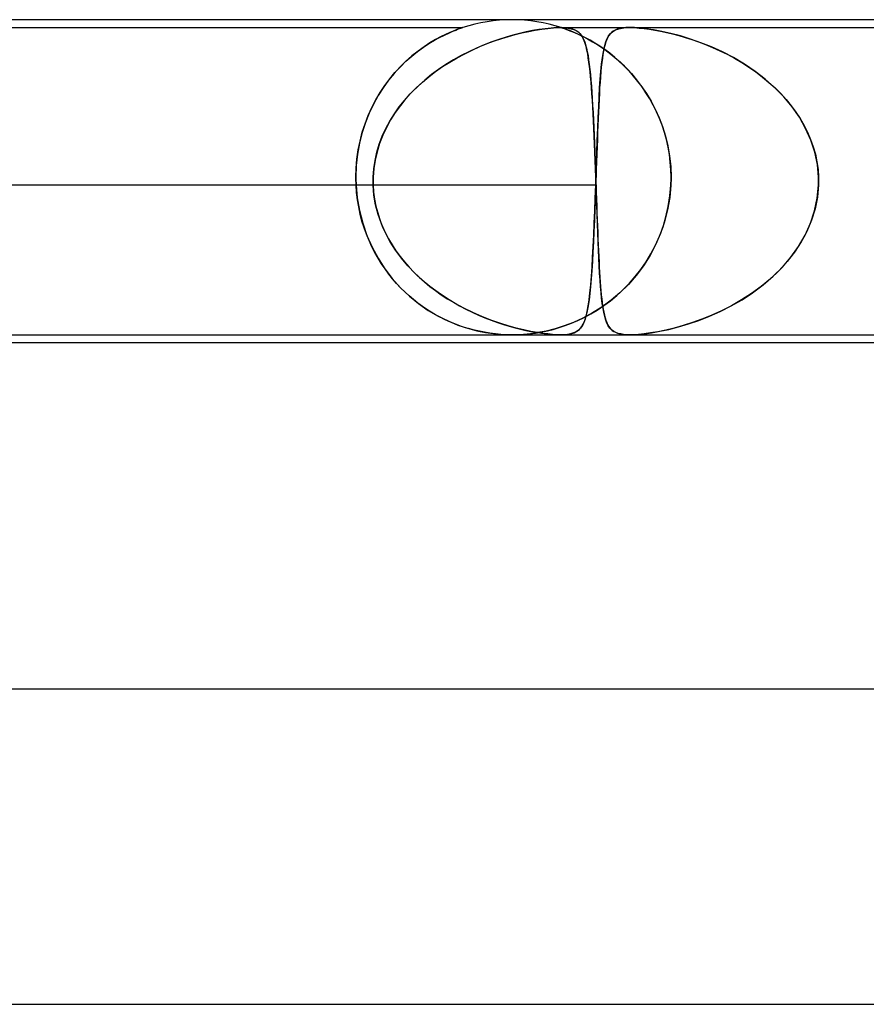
# Model space of a CAD drawing. Header units: millimetres. Extents: x -385 to 385, y -2 to 250.
# Tile 31 of 84: x -111 to -101, y 238 to 250. Entities that reach past the tile are written whole.
import ezdxf

# ---------------------------------------------------------------- set-up
doc = ezdxf.new("R2010")
doc.units = ezdxf.units.MM
doc.layers.add('HIDDEN', color=7, linetype='Continuous')
doc.layers.add('THICK', color=7, linetype='Continuous')

msp = doc.modelspace()

# ---------------------------------------------------------------- linework, layer by layer
at = {"layer": 'HIDDEN'}
for p, q in [((-125.375, 249.9), (-105.625, 249.9)), ((-105.71, 249.869), (-105.677, 249.882)), ((-105.677, 249.882), (-105.707, 249.871)), ((-105.677, 249.882), (-105.652, 249.891)), ((-105.654, 249.89), (-105.677, 249.882)), ((-105.638, 249.895), (-105.654, 249.89)), ((-105.652, 249.891), (-105.636, 249.896)), ((-105.628, 249.899), (-105.638, 249.895)), ((-105.636, 249.896), (-105.627, 249.899)), ((-105.625, 249.9), (-105.628, 249.899)), ((-105.627, 249.899), (-105.625, 249.9)), ((-104.658, 249.875), (-104.739, 249.861)), ((-104.704, 249.868), (-104.623, 249.881)), ((-104.579, 249.886), (-104.658, 249.875)), ((-104.623, 249.881), (-104.545, 249.89)), ((-104.504, 249.894), (-104.579, 249.886)), ((-104.545, 249.89), (-104.471, 249.897)), ((-104.433, 249.899), (-104.504, 249.894)), ((-104.471, 249.897), (-104.403, 249.9)), ((-104.37, 249.9), (-104.433, 249.899)), ((-104.403, 249.9), (-104.343, 249.899)), ((-104.372, 249.899), (-104.375, 249.9)), ((-104.375, 249.9), (-104.374, 249.899)), ((-104.375, 249.9), (-103.503, 249.9)), ((-104.374, 249.899), (-104.367, 249.897)), ((-104.362, 249.896), (-104.372, 249.899)), ((-104.314, 249.897), (-104.37, 249.9)), ((-104.367, 249.897), (-104.355, 249.893)), ((-104.346, 249.89), (-104.362, 249.896)), ((-104.355, 249.893), (-104.339, 249.888)), ((-104.324, 249.883), (-104.346, 249.89)), ((-104.343, 249.899), (-104.292, 249.894)), ((-104.339, 249.888), (-104.316, 249.88)), ((-104.295, 249.872), (-104.324, 249.883)), ((-104.316, 249.88), (-104.287, 249.869)), ((-104.268, 249.89), (-104.314, 249.897)), ((-104.292, 249.894), (-104.25, 249.886)), ((-104.229, 249.881), (-104.268, 249.89)), ((-104.25, 249.886), (-104.214, 249.875)), ((-104.197, 249.868), (-104.229, 249.881)), ((-104.214, 249.875), (-104.185, 249.861)), ((-103.665, 249.879), (-103.692, 249.868)), ((-103.685, 249.871), (-103.644, 249.885)), ((-103.634, 249.888), (-103.665, 249.879)), ((-103.644, 249.885), (-103.601, 249.894)), ((-103.597, 249.894), (-103.634, 249.888)), ((-103.601, 249.894), (-103.554, 249.899)), ((-103.554, 249.899), (-103.597, 249.894)), ((-103.504, 249.9), (-103.554, 249.899)), ((-103.554, 249.899), (-103.503, 249.9)), ((-103.446, 249.899), (-103.503, 249.9)), ((-103.503, 249.9), (-103.447, 249.899)), ((-103.503, 249.9), (-89.537, 249.9)), ((-103.447, 249.899), (-103.386, 249.894)), ((-103.379, 249.894), (-103.446, 249.899)), ((-103.386, 249.894), (-103.321, 249.888)), ((-103.3, 249.885), (-103.379, 249.894)), ((-103.321, 249.888), (-103.254, 249.879)), ((-103.205, 249.871), (-103.3, 249.885)), ((-103.254, 249.879), (-103.185, 249.868)), ((-105.985, 249.739), (-105.919, 249.775)), ((-105.906, 249.782), (-105.972, 249.747)), ((-105.919, 249.775), (-105.858, 249.805)), ((-105.845, 249.812), (-105.906, 249.782)), ((-105.858, 249.805), (-105.802, 249.831)), ((-105.791, 249.836), (-105.845, 249.812)), ((-105.802, 249.831), (-105.753, 249.853)), ((-105.745, 249.856), (-105.791, 249.836)), ((-105.753, 249.853), (-105.71, 249.869)), ((-105.707, 249.871), (-105.745, 249.856)), ((-105.165, 249.75), (-105.257, 249.718)), ((-105.221, 249.731), (-105.13, 249.762)), ((-105.075, 249.779), (-105.165, 249.75)), ((-105.13, 249.762), (-105.043, 249.788)), ((-104.989, 249.804), (-105.075, 249.779)), ((-105.043, 249.788), (-104.958, 249.812)), ((-104.906, 249.825), (-104.989, 249.804)), ((-104.958, 249.812), (-104.873, 249.833)), ((-104.822, 249.844), (-104.906, 249.825)), ((-104.873, 249.833), (-104.788, 249.852)), ((-104.739, 249.861), (-104.822, 249.844)), ((-104.788, 249.852), (-104.704, 249.868)), ((-104.259, 249.858), (-104.295, 249.872)), ((-104.287, 249.869), (-104.251, 249.855)), ((-104.218, 249.841), (-104.259, 249.858)), ((-104.251, 249.855), (-104.208, 249.837)), ((-104.171, 249.821), (-104.218, 249.841)), ((-104.208, 249.837), (-104.158, 249.815)), ((-104.17, 249.852), (-104.197, 249.868)), ((-104.185, 249.861), (-104.16, 249.844)), ((-104.12, 249.797), (-104.171, 249.821)), ((-104.147, 249.833), (-104.17, 249.852)), ((-104.16, 249.844), (-104.139, 249.825)), ((-104.158, 249.815), (-104.103, 249.789)), ((-104.127, 249.812), (-104.147, 249.833)), ((-104.139, 249.825), (-104.121, 249.804)), ((-104.111, 249.788), (-104.127, 249.812)), ((-104.121, 249.804), (-104.105, 249.779)), ((-104.065, 249.769), (-104.12, 249.797)), ((-104.096, 249.762), (-104.111, 249.788)), ((-104.105, 249.779), (-104.091, 249.75)), ((-104.103, 249.789), (-104.043, 249.757)), ((-104.083, 249.731), (-104.096, 249.762)), ((-104.091, 249.75), (-104.077, 249.718)), ((-104.008, 249.738), (-104.065, 249.769)), ((-104.043, 249.757), (-103.978, 249.721)), ((-103.812, 249.708), (-103.794, 249.754)), ((-103.784, 249.775), (-103.797, 249.749)), ((-103.794, 249.754), (-103.774, 249.793)), ((-103.77, 249.799), (-103.784, 249.775)), ((-103.774, 249.793), (-103.749, 249.825)), ((-103.754, 249.82), (-103.77, 249.799)), ((-103.736, 249.838), (-103.754, 249.82)), ((-103.749, 249.825), (-103.72, 249.851)), ((-103.715, 249.854), (-103.736, 249.838)), ((-103.72, 249.851), (-103.685, 249.871)), ((-103.692, 249.868), (-103.715, 249.854)), ((-103.097, 249.851), (-103.205, 249.871)), ((-103.185, 249.868), (-103.114, 249.854)), ((-103.114, 249.854), (-103.039, 249.838)), ((-102.982, 249.825), (-103.097, 249.851)), ((-103.039, 249.838), (-102.962, 249.82)), ((-102.86, 249.793), (-102.982, 249.825)), ((-102.962, 249.82), (-102.883, 249.799)), ((-102.883, 249.799), (-102.802, 249.776)), ((-102.734, 249.754), (-102.86, 249.793)), ((-102.802, 249.776), (-102.718, 249.749)), ((-102.603, 249.708), (-102.734, 249.754)), ((-106.198, 249.597), (-106.125, 249.65)), ((-106.116, 249.657), (-106.193, 249.601)), ((-106.125, 249.65), (-106.054, 249.697)), ((-106.042, 249.705), (-106.116, 249.657)), ((-106.054, 249.697), (-105.985, 249.739)), ((-105.972, 249.747), (-106.042, 249.705)), ((-105.449, 249.64), (-105.547, 249.594)), ((-105.504, 249.615), (-105.408, 249.658)), ((-105.352, 249.681), (-105.449, 249.64)), ((-105.408, 249.658), (-105.313, 249.697)), ((-105.257, 249.718), (-105.352, 249.681)), ((-105.313, 249.697), (-105.221, 249.731)), ((-104.07, 249.697), (-104.083, 249.731)), ((-104.077, 249.718), (-104.065, 249.681)), ((-104.059, 249.658), (-104.07, 249.697)), ((-104.065, 249.681), (-104.054, 249.64)), ((-104.049, 249.615), (-104.059, 249.658)), ((-104.054, 249.64), (-104.044, 249.594)), ((-103.947, 249.703), (-104.008, 249.738)), ((-103.978, 249.721), (-103.911, 249.68)), ((-103.885, 249.663), (-103.947, 249.703)), ((-103.911, 249.68), (-103.84, 249.633)), ((-103.822, 249.62), (-103.885, 249.663)), ((-103.84, 249.591), (-103.827, 249.654)), ((-103.84, 249.633), (-103.768, 249.58)), ((-103.829, 249.647), (-103.837, 249.606)), ((-103.819, 249.685), (-103.829, 249.647)), ((-103.827, 249.654), (-103.812, 249.708)), ((-103.808, 249.718), (-103.819, 249.685)), ((-103.797, 249.749), (-103.808, 249.718)), ((-102.718, 249.749), (-102.632, 249.719)), ((-102.632, 249.719), (-102.543, 249.685)), ((-102.467, 249.654), (-102.603, 249.708)), ((-102.543, 249.685), (-102.453, 249.648)), ((-102.329, 249.591), (-102.467, 249.654)), ((-102.453, 249.648), (-102.361, 249.606)), ((-106.27, 249.54), (-106.346, 249.472)), ((-106.346, 249.473), (-106.272, 249.538)), ((-106.272, 249.538), (-106.198, 249.597)), ((-106.193, 249.601), (-106.27, 249.54)), ((-105.789, 249.462), (-105.695, 249.517)), ((-105.646, 249.544), (-105.743, 249.49)), ((-105.695, 249.517), (-105.6, 249.568)), ((-105.547, 249.594), (-105.646, 249.544)), ((-105.6, 249.568), (-105.504, 249.615)), ((-104.039, 249.568), (-104.049, 249.615)), ((-104.044, 249.594), (-104.035, 249.544)), ((-104.031, 249.517), (-104.039, 249.568)), ((-104.035, 249.544), (-104.027, 249.49)), ((-104.023, 249.462), (-104.031, 249.517)), ((-103.862, 249.435), (-103.852, 249.518)), ((-103.853, 249.511), (-103.86, 249.456)), ((-103.846, 249.56), (-103.853, 249.511)), ((-103.852, 249.518), (-103.84, 249.591)), ((-103.837, 249.606), (-103.846, 249.56)), ((-103.758, 249.573), (-103.822, 249.62)), ((-103.768, 249.58), (-103.696, 249.522)), ((-103.696, 249.522), (-103.758, 249.573)), ((-103.634, 249.467), (-103.696, 249.522)), ((-103.696, 249.522), (-103.624, 249.459)), ((-102.361, 249.606), (-102.269, 249.561)), ((-102.189, 249.518), (-102.329, 249.591)), ((-102.269, 249.561), (-102.177, 249.511)), ((-102.049, 249.435), (-102.189, 249.518)), ((-102.177, 249.511), (-102.084, 249.457)), ((-106.422, 249.398), (-106.495, 249.318)), ((-106.486, 249.329), (-106.417, 249.403)), ((-106.346, 249.472), (-106.422, 249.398)), ((-106.417, 249.403), (-106.346, 249.473)), ((-105.969, 249.342), (-105.88, 249.404)), ((-105.838, 249.431), (-105.931, 249.369)), ((-105.88, 249.404), (-105.789, 249.462)), ((-105.743, 249.49), (-105.838, 249.431)), ((-104.027, 249.49), (-104.019, 249.431)), ((-104.015, 249.404), (-104.023, 249.462)), ((-104.019, 249.431), (-104.011, 249.369)), ((-104.009, 249.342), (-104.015, 249.404)), ((-103.866, 249.398), (-103.872, 249.336)), ((-103.871, 249.344), (-103.862, 249.435)), ((-103.86, 249.456), (-103.866, 249.398)), ((-103.573, 249.41), (-103.634, 249.467)), ((-103.624, 249.459), (-103.554, 249.39)), ((-103.514, 249.349), (-103.573, 249.41)), ((-103.554, 249.39), (-103.485, 249.316)), ((-102.084, 249.457), (-101.993, 249.398)), ((-101.914, 249.344), (-102.049, 249.435)), ((-101.993, 249.398), (-101.904, 249.337)), ((-106.495, 249.318), (-106.566, 249.231)), ((-106.552, 249.249), (-106.486, 249.329)), ((-106.138, 249.207), (-106.055, 249.276)), ((-106.021, 249.303), (-106.108, 249.232)), ((-106.055, 249.276), (-105.969, 249.342)), ((-105.931, 249.369), (-106.021, 249.303)), ((-104.011, 249.369), (-104.005, 249.303)), ((-104.002, 249.276), (-104.009, 249.342)), ((-104.005, 249.303), (-103.998, 249.232)), ((-103.996, 249.207), (-104.002, 249.276)), ((-103.877, 249.272), (-103.882, 249.204)), ((-103.879, 249.244), (-103.871, 249.344)), ((-103.872, 249.336), (-103.877, 249.272)), ((-103.457, 249.284), (-103.514, 249.349)), ((-103.485, 249.316), (-103.418, 249.237)), ((-103.402, 249.217), (-103.457, 249.284)), ((-101.785, 249.244), (-101.914, 249.344)), ((-101.904, 249.337), (-101.819, 249.272)), ((-101.819, 249.272), (-101.738, 249.204)), ((-106.634, 249.137), (-106.698, 249.037)), ((-106.674, 249.076), (-106.614, 249.165)), ((-106.566, 249.231), (-106.634, 249.137)), ((-106.614, 249.165), (-106.552, 249.249)), ((-106.293, 249.057), (-106.217, 249.134)), ((-106.191, 249.158), (-106.271, 249.08)), ((-106.217, 249.134), (-106.138, 249.207)), ((-106.108, 249.232), (-106.191, 249.158)), ((-103.998, 249.232), (-103.992, 249.158)), ((-103.991, 249.134), (-103.996, 249.207)), ((-103.992, 249.158), (-103.987, 249.08)), ((-103.985, 249.057), (-103.991, 249.134)), ((-103.893, 249.019), (-103.887, 249.136)), ((-103.887, 249.134), (-103.891, 249.061)), ((-103.887, 249.136), (-103.879, 249.244)), ((-103.882, 249.204), (-103.887, 249.134)), ((-103.418, 249.237), (-103.354, 249.152)), ((-103.349, 249.146), (-103.402, 249.217)), ((-103.354, 249.152), (-103.293, 249.062)), ((-103.299, 249.072), (-103.349, 249.146)), ((-101.663, 249.136), (-101.785, 249.244)), ((-101.738, 249.204), (-101.661, 249.134)), ((-101.549, 249.019), (-101.663, 249.136)), ((-101.661, 249.134), (-101.588, 249.061)), ((-106.698, 249.037), (-106.757, 248.929)), ((-106.729, 248.983), (-106.674, 249.076)), ((-106.364, 248.976), (-106.293, 249.057)), ((-106.271, 249.08), (-106.346, 248.998)), ((-103.987, 249.08), (-103.982, 248.998)), ((-103.98, 248.976), (-103.985, 249.057)), ((-103.899, 248.894), (-103.893, 249.019)), ((-103.891, 249.061), (-103.895, 248.985)), ((-103.252, 248.995), (-103.299, 249.072)), ((-103.293, 249.062), (-103.235, 248.966)), ((-101.588, 249.061), (-101.52, 248.986)), ((-101.445, 248.894), (-101.549, 249.019)), ((-106.825, 248.784), (-106.779, 248.885)), ((-106.757, 248.929), (-106.812, 248.815)), ((-106.779, 248.885), (-106.729, 248.983)), ((-106.493, 248.804), (-106.431, 248.892)), ((-106.416, 248.912), (-106.481, 248.822)), ((-106.431, 248.892), (-106.364, 248.976)), ((-106.346, 248.998), (-106.416, 248.912)), ((-103.982, 248.998), (-103.976, 248.912)), ((-103.975, 248.892), (-103.98, 248.976)), ((-103.976, 248.912), (-103.971, 248.822)), ((-103.971, 248.804), (-103.975, 248.892)), ((-103.905, 248.761), (-103.899, 248.894)), ((-103.899, 248.907), (-103.903, 248.827)), ((-103.895, 248.985), (-103.899, 248.907)), ((-103.207, 248.915), (-103.252, 248.995)), ((-103.235, 248.966), (-103.181, 248.864)), ((-103.166, 248.832), (-103.207, 248.915)), ((-101.52, 248.986), (-101.456, 248.908)), ((-101.456, 248.908), (-101.396, 248.827)), ((-101.352, 248.761), (-101.445, 248.894)), ((-106.865, 248.679), (-106.825, 248.784)), ((-106.812, 248.815), (-106.86, 248.694)), ((-106.55, 248.713), (-106.493, 248.804)), ((-106.481, 248.822), (-106.541, 248.729)), ((-103.971, 248.822), (-103.967, 248.729)), ((-103.966, 248.713), (-103.971, 248.804)), ((-103.911, 248.62), (-103.905, 248.761)), ((-103.903, 248.827), (-103.906, 248.744)), ((-103.181, 248.864), (-103.133, 248.756)), ((-103.129, 248.747), (-103.166, 248.832)), ((-103.133, 248.756), (-103.089, 248.642)), ((-101.396, 248.827), (-101.342, 248.744)), ((-101.272, 248.62), (-101.352, 248.761)), ((-106.86, 248.694), (-106.902, 248.566)), ((-106.9, 248.57), (-106.865, 248.679)), ((-106.594, 248.633), (-106.641, 248.533)), ((-106.601, 248.618), (-106.55, 248.713)), ((-106.541, 248.729), (-106.594, 248.633)), ((-103.967, 248.729), (-103.962, 248.633)), ((-103.961, 248.618), (-103.966, 248.713)), ((-103.962, 248.633), (-103.958, 248.533)), ((-103.91, 248.658), (-103.913, 248.57)), ((-103.906, 248.744), (-103.91, 248.658)), ((-103.095, 248.659), (-103.129, 248.747)), ((-103.065, 248.569), (-103.095, 248.659)), ((-103.089, 248.642), (-103.052, 248.523)), ((-101.342, 248.744), (-101.292, 248.658)), ((-101.292, 248.658), (-101.248, 248.57)), ((-106.902, 248.566), (-106.936, 248.431)), ((-106.929, 248.459), (-106.9, 248.57)), ((-106.684, 248.42), (-106.646, 248.52)), ((-106.641, 248.533), (-106.681, 248.43)), ((-106.646, 248.52), (-106.601, 248.618)), ((-103.957, 248.52), (-103.961, 248.618)), ((-103.958, 248.533), (-103.953, 248.43)), ((-103.953, 248.42), (-103.957, 248.52)), ((-103.917, 248.472), (-103.911, 248.62)), ((-103.913, 248.57), (-103.916, 248.48)), ((-103.04, 248.477), (-103.065, 248.569)), ((-103.052, 248.523), (-103.022, 248.398)), ((-101.206, 248.472), (-101.272, 248.62)), ((-101.248, 248.57), (-101.209, 248.48)), ((-106.936, 248.431), (-106.961, 248.292)), ((-106.952, 248.346), (-106.929, 248.459)), ((-106.715, 248.317), (-106.684, 248.42)), ((-106.681, 248.43), (-106.713, 248.324)), ((-103.953, 248.43), (-103.949, 248.324)), ((-103.949, 248.317), (-103.953, 248.42)), ((-103.92, 248.387), (-103.923, 248.292)), ((-103.922, 248.318), (-103.917, 248.472)), ((-103.916, 248.48), (-103.92, 248.387)), ((-103.019, 248.383), (-103.04, 248.477)), ((-103.022, 248.398), (-102.999, 248.269)), ((-103.002, 248.289), (-103.019, 248.383)), ((-101.209, 248.48), (-101.176, 248.387)), ((-101.156, 248.318), (-101.206, 248.472)), ((-101.176, 248.387), (-101.149, 248.292)), ((-106.961, 248.292), (-106.976, 248.148)), ((-106.968, 248.231), (-106.952, 248.346)), ((-106.713, 248.324), (-106.738, 248.217)), ((-106.738, 248.213), (-106.715, 248.317)), ((-103.949, 248.324), (-103.945, 248.217)), ((-103.945, 248.213), (-103.949, 248.317)), ((-103.928, 248.16), (-103.922, 248.318)), ((-103.923, 248.292), (-103.926, 248.195)), ((-102.99, 248.193), (-103.002, 248.289)), ((-102.999, 248.269), (-102.985, 248.136)), ((-101.123, 248.16), (-101.156, 248.318)), ((-101.149, 248.292), (-101.129, 248.195)), ((-106.976, 248.148), (-106.981, 248)), ((-106.978, 248.116), (-106.968, 248.231)), ((-106.738, 248.217), (-106.754, 248.109)), ((-106.754, 248.107), (-106.738, 248.213)), ((-103.945, 248.217), (-103.941, 248.109)), ((-103.941, 248.107), (-103.945, 248.213)), ((-103.933, 248), (-103.928, 248.16)), ((-103.926, 248.195), (-103.93, 248.098)), ((-102.983, 248.096), (-102.99, 248.193)), ((-102.985, 248.136), (-102.981, 248)), ((-101.129, 248.195), (-101.115, 248.098)), ((-101.108, 248), (-101.123, 248.16)), ((-106.981, 248), (-106.978, 248.116)), ((-106.981, 247.983), (-106.981, 248)), ((-106.981, 248), (-106.981, 247.983)), ((-106.754, 248.109), (-106.762, 248)), ((-106.762, 248), (-106.754, 248.107)), ((-106.762, 247.983), (-106.762, 248)), ((-106.762, 248), (-106.762, 247.983)), ((-103.941, 248.109), (-103.937, 248)), ((-103.937, 248), (-103.941, 248.107)), ((-103.937, 248), (-103.936, 247.983)), ((-103.936, 247.983), (-103.937, 248)), ((-103.933, 248), (-103.934, 247.983)), ((-103.934, 247.983), (-103.933, 248)), ((-103.93, 248.098), (-103.933, 248)), ((-102.981, 248), (-102.983, 248.096)), ((-102.981, 248), (-102.981, 247.983)), ((-102.981, 247.983), (-102.981, 248)), ((-101.115, 248.098), (-101.108, 248)), ((-101.108, 247.983), (-101.108, 248)), ((-101.108, 248), (-101.108, 247.983)), ((-106.762, 247.9), (-118.787, 247.9)), ((-103.933, 247.9), (-115.959, 247.9)), ((-106.981, 247.967), (-106.981, 247.983)), ((-106.981, 247.983), (-106.981, 247.967)), ((-106.981, 247.95), (-106.981, 247.967)), ((-106.981, 247.967), (-106.981, 247.95)), ((-106.98, 247.933), (-106.981, 247.95)), ((-106.981, 247.95), (-106.98, 247.933)), ((-106.98, 247.917), (-106.98, 247.933)), ((-106.98, 247.933), (-106.98, 247.917)), ((-106.979, 247.9), (-106.98, 247.917)), ((-106.98, 247.917), (-106.979, 247.9)), ((-106.979, 247.9), (-106.964, 247.737)), ((-106.972, 247.807), (-106.979, 247.9)), ((-106.763, 247.967), (-106.762, 247.983)), ((-106.762, 247.983), (-106.763, 247.967)), ((-106.763, 247.95), (-106.763, 247.967)), ((-106.763, 247.967), (-106.763, 247.95)), ((-106.763, 247.933), (-106.763, 247.95)), ((-106.763, 247.95), (-106.763, 247.933)), ((-106.762, 247.917), (-106.763, 247.933)), ((-106.763, 247.933), (-106.762, 247.917)), ((-106.762, 247.9), (-106.762, 247.917)), ((-106.762, 247.917), (-106.762, 247.9)), ((-106.752, 247.774), (-106.762, 247.9)), ((-106.762, 247.9), (-106.756, 247.811)), ((-103.943, 247.735), (-103.937, 247.9)), ((-103.937, 247.9), (-103.942, 247.749)), ((-103.936, 247.917), (-103.937, 247.9)), ((-103.937, 247.9), (-103.936, 247.917)), ((-103.936, 247.983), (-103.936, 247.967)), ((-103.936, 247.967), (-103.936, 247.983)), ((-103.936, 247.967), (-103.935, 247.95)), ((-103.935, 247.95), (-103.936, 247.967)), ((-103.935, 247.95), (-103.936, 247.933)), ((-103.936, 247.933), (-103.935, 247.95)), ((-103.936, 247.933), (-103.936, 247.917)), ((-103.936, 247.917), (-103.936, 247.933)), ((-103.934, 247.967), (-103.935, 247.95)), ((-103.935, 247.95), (-103.934, 247.967)), ((-103.935, 247.95), (-103.935, 247.933)), ((-103.935, 247.933), (-103.935, 247.95)), ((-103.935, 247.933), (-103.934, 247.917)), ((-103.934, 247.917), (-103.935, 247.933)), ((-103.934, 247.983), (-103.934, 247.967)), ((-103.934, 247.967), (-103.934, 247.983)), ((-103.934, 247.917), (-103.933, 247.9)), ((-103.933, 247.9), (-103.934, 247.917)), ((-103.933, 247.9), (-103.93, 247.811)), ((-103.929, 247.774), (-103.933, 247.9)), ((-102.983, 247.9), (-102.997, 247.743)), ((-102.995, 247.763), (-102.983, 247.9)), ((-102.982, 247.917), (-102.983, 247.9)), ((-102.983, 247.9), (-102.982, 247.917)), ((-102.981, 247.95), (-102.982, 247.933)), ((-102.982, 247.933), (-102.981, 247.95)), ((-102.982, 247.933), (-102.982, 247.917)), ((-102.982, 247.917), (-102.982, 247.933)), ((-102.981, 247.983), (-102.981, 247.967)), ((-102.981, 247.967), (-102.981, 247.983)), ((-102.981, 247.967), (-102.981, 247.95)), ((-102.981, 247.95), (-102.981, 247.967)), ((-101.124, 247.735), (-101.108, 247.9)), ((-101.108, 247.9), (-101.122, 247.749)), ((-101.108, 247.967), (-101.108, 247.983)), ((-101.108, 247.983), (-101.108, 247.967)), ((-101.107, 247.95), (-101.108, 247.967)), ((-101.108, 247.967), (-101.107, 247.95)), ((-101.108, 247.917), (-101.108, 247.933)), ((-101.108, 247.933), (-101.108, 247.917)), ((-101.108, 247.9), (-101.108, 247.917)), ((-101.108, 247.917), (-101.108, 247.9)), ((-101.108, 247.933), (-101.107, 247.95)), ((-101.107, 247.95), (-101.108, 247.933)), ((-106.961, 247.715), (-106.972, 247.807)), ((-106.756, 247.811), (-106.744, 247.722)), ((-106.731, 247.649), (-106.752, 247.774)), ((-103.93, 247.811), (-103.927, 247.722)), ((-103.925, 247.649), (-103.929, 247.774)), ((-103.016, 247.629), (-102.995, 247.763)), ((-106.964, 247.737), (-106.936, 247.576)), ((-106.946, 247.623), (-106.961, 247.715)), ((-106.744, 247.722), (-106.727, 247.634)), ((-106.699, 247.527), (-106.731, 247.649)), ((-106.727, 247.634), (-106.705, 247.548)), ((-103.949, 247.574), (-103.943, 247.735)), ((-103.942, 247.749), (-103.948, 247.599)), ((-103.927, 247.722), (-103.924, 247.634)), ((-103.92, 247.527), (-103.925, 247.649)), ((-103.924, 247.634), (-103.921, 247.548)), ((-103.045, 247.498), (-103.016, 247.629)), ((-102.997, 247.743), (-103.024, 247.588)), ((-101.158, 247.574), (-101.124, 247.735)), ((-101.122, 247.749), (-101.152, 247.599)), ((-106.927, 247.532), (-106.946, 247.623)), ((-106.936, 247.576), (-106.895, 247.416)), ((-106.904, 247.444), (-106.927, 247.532)), ((-106.705, 247.548), (-106.678, 247.464)), ((-106.657, 247.408), (-106.699, 247.527)), ((-103.955, 247.417), (-103.949, 247.574)), ((-103.948, 247.599), (-103.954, 247.453)), ((-103.921, 247.548), (-103.918, 247.464)), ((-103.916, 247.408), (-103.92, 247.527)), ((-103.024, 247.588), (-103.063, 247.435)), ((-101.21, 247.417), (-101.158, 247.574)), ((-101.152, 247.599), (-101.197, 247.453)), ((-106.877, 247.359), (-106.904, 247.444)), ((-106.895, 247.416), (-106.842, 247.261)), ((-106.678, 247.464), (-106.646, 247.38)), ((-106.606, 247.292), (-106.657, 247.408)), ((-106.646, 247.38), (-106.609, 247.299)), ((-103.962, 247.266), (-103.955, 247.417)), ((-103.954, 247.453), (-103.96, 247.313)), ((-103.918, 247.464), (-103.915, 247.38)), ((-103.911, 247.292), (-103.916, 247.408)), ((-103.915, 247.38), (-103.912, 247.299)), ((-103.063, 247.435), (-103.115, 247.285)), ((-103.083, 247.372), (-103.045, 247.498)), ((-101.279, 247.266), (-101.21, 247.417)), ((-101.197, 247.453), (-101.256, 247.313)), ((-106.848, 247.276), (-106.877, 247.359)), ((-106.815, 247.196), (-106.848, 247.276)), ((-106.842, 247.261), (-106.776, 247.112)), ((-106.609, 247.299), (-106.568, 247.219)), ((-106.546, 247.18), (-106.606, 247.292)), ((-103.969, 247.122), (-103.962, 247.266)), ((-103.96, 247.313), (-103.966, 247.178)), ((-103.912, 247.299), (-103.909, 247.219)), ((-103.907, 247.18), (-103.911, 247.292)), ((-103.179, 247.137), (-103.128, 247.252)), ((-103.115, 247.285), (-103.177, 247.141)), ((-103.128, 247.252), (-103.083, 247.372)), ((-101.363, 247.122), (-101.279, 247.266)), ((-101.256, 247.313), (-101.328, 247.178)), ((-106.779, 247.118), (-106.815, 247.196)), ((-106.568, 247.219), (-106.523, 247.142)), ((-106.478, 247.074), (-106.546, 247.18)), ((-106.523, 247.142), (-106.474, 247.067)), ((-103.966, 247.178), (-103.972, 247.05)), ((-103.909, 247.219), (-103.905, 247.142)), ((-103.902, 247.074), (-103.907, 247.18)), ((-103.905, 247.142), (-103.902, 247.067)), ((-103.177, 247.141), (-103.25, 247.004)), ((-103.236, 247.028), (-103.179, 247.137)), ((-101.328, 247.178), (-101.412, 247.05)), ((-106.741, 247.043), (-106.779, 247.118)), ((-106.776, 247.112), (-106.7, 246.971)), ((-106.7, 246.971), (-106.741, 247.043)), ((-106.403, 246.972), (-106.478, 247.074)), ((-106.474, 247.067), (-106.421, 246.995)), ((-103.972, 247.05), (-103.979, 246.93)), ((-103.976, 246.987), (-103.969, 247.122)), ((-103.898, 246.972), (-103.902, 247.074)), ((-103.902, 247.067), (-103.899, 246.995)), ((-103.25, 247.004), (-103.332, 246.874)), ((-103.298, 246.926), (-103.236, 247.028)), ((-101.412, 247.05), (-101.506, 246.93)), ((-101.46, 246.987), (-101.363, 247.122)), ((-106.7, 246.971), (-106.614, 246.838)), ((-106.657, 246.901), (-106.7, 246.971)), ((-106.612, 246.835), (-106.657, 246.901)), ((-106.421, 246.995), (-106.365, 246.925)), ((-106.321, 246.875), (-106.403, 246.972)), ((-106.365, 246.925), (-106.306, 246.858)), ((-103.979, 246.93), (-103.986, 246.816)), ((-103.984, 246.86), (-103.976, 246.987)), ((-103.899, 246.995), (-103.895, 246.925)), ((-103.893, 246.875), (-103.898, 246.972)), ((-103.895, 246.925), (-103.892, 246.858)), ((-103.365, 246.829), (-103.298, 246.926)), ((-101.506, 246.93), (-101.609, 246.816)), ((-101.568, 246.86), (-101.46, 246.987)), ((-106.614, 246.838), (-106.519, 246.713)), ((-106.565, 246.771), (-106.612, 246.835)), ((-106.517, 246.71), (-106.565, 246.771)), ((-106.233, 246.782), (-106.321, 246.875)), ((-106.306, 246.858), (-106.244, 246.793)), ((-106.244, 246.793), (-106.179, 246.731)), ((-106.139, 246.695), (-106.233, 246.782)), ((-103.986, 246.816), (-103.994, 246.711)), ((-103.992, 246.742), (-103.984, 246.86)), ((-103.887, 246.782), (-103.893, 246.875)), ((-103.892, 246.858), (-103.888, 246.793)), ((-103.888, 246.793), (-103.884, 246.731)), ((-103.882, 246.695), (-103.887, 246.782)), ((-103.424, 246.753), (-103.523, 246.639)), ((-103.436, 246.738), (-103.365, 246.829)), ((-103.332, 246.874), (-103.424, 246.753)), ((-101.609, 246.816), (-101.72, 246.711)), ((-101.686, 246.742), (-101.568, 246.86)), ((-106.519, 246.713), (-106.415, 246.597)), ((-106.466, 246.652), (-106.517, 246.71)), ((-106.414, 246.597), (-106.466, 246.652)), ((-106.179, 246.731), (-106.112, 246.671)), ((-106.041, 246.614), (-106.139, 246.695)), ((-106.112, 246.671), (-106.042, 246.614)), ((-104.01, 246.534), (-104.001, 246.633)), ((-103.994, 246.711), (-104.003, 246.613)), ((-104.001, 246.633), (-103.992, 246.742)), ((-103.884, 246.731), (-103.88, 246.671)), ((-103.876, 246.614), (-103.882, 246.695)), ((-103.88, 246.671), (-103.876, 246.614)), ((-103.523, 246.639), (-103.629, 246.534)), ((-103.587, 246.574), (-103.51, 246.653)), ((-103.51, 246.653), (-103.436, 246.738)), ((-101.945, 246.534), (-101.813, 246.633)), ((-101.72, 246.711), (-101.838, 246.613)), ((-101.813, 246.633), (-101.686, 246.742)), ((-106.415, 246.597), (-106.303, 246.491)), ((-106.361, 246.544), (-106.414, 246.597)), ((-106.307, 246.494), (-106.361, 246.544)), ((-106.042, 246.614), (-105.97, 246.56)), ((-105.938, 246.537), (-106.041, 246.614)), ((-105.97, 246.56), (-105.897, 246.508)), ((-105.832, 246.465), (-105.938, 246.537)), ((-105.897, 246.508), (-105.821, 246.458)), ((-104.021, 246.445), (-104.01, 246.534)), ((-104.012, 246.523), (-104.021, 246.442)), ((-104.003, 246.613), (-104.012, 246.523)), ((-103.876, 246.614), (-103.871, 246.56)), ((-103.869, 246.537), (-103.876, 246.614)), ((-103.871, 246.56), (-103.866, 246.508)), ((-103.862, 246.465), (-103.869, 246.537)), ((-103.866, 246.508), (-103.861, 246.458)), ((-103.749, 246.432), (-103.667, 246.5)), ((-103.629, 246.534), (-103.742, 246.438)), ((-103.667, 246.5), (-103.587, 246.574)), ((-101.961, 246.523), (-102.086, 246.442)), ((-102.08, 246.445), (-101.945, 246.534)), ((-101.838, 246.613), (-101.961, 246.523)), ((-106.251, 246.447), (-106.307, 246.494)), ((-106.303, 246.491), (-106.185, 246.395)), ((-106.195, 246.402), (-106.251, 246.447)), ((-106.138, 246.361), (-106.195, 246.402)), ((-106.185, 246.395), (-106.062, 246.31)), ((-105.722, 246.399), (-105.832, 246.465)), ((-105.821, 246.458), (-105.744, 246.412)), ((-105.744, 246.412), (-105.666, 246.367)), ((-105.61, 246.338), (-105.722, 246.399)), ((-104.032, 246.366), (-104.021, 246.445)), ((-104.021, 246.442), (-104.032, 246.369)), ((-103.854, 246.399), (-103.862, 246.465)), ((-103.861, 246.458), (-103.855, 246.412)), ((-103.742, 246.438), (-103.859, 246.352)), ((-103.855, 246.412), (-103.849, 246.367)), ((-103.844, 246.338), (-103.854, 246.399)), ((-103.833, 246.37), (-103.749, 246.432)), ((-102.218, 246.366), (-102.08, 246.445)), ((-102.086, 246.442), (-102.212, 246.369)), ((-106.082, 246.322), (-106.138, 246.361)), ((-106.025, 246.287), (-106.082, 246.322)), ((-106.062, 246.31), (-105.937, 246.236)), ((-105.969, 246.254), (-106.025, 246.287)), ((-105.913, 246.223), (-105.969, 246.254)), ((-105.666, 246.367), (-105.586, 246.326)), ((-105.496, 246.282), (-105.61, 246.338)), ((-105.586, 246.326), (-105.506, 246.286)), ((-105.506, 246.286), (-105.425, 246.25)), ((-105.381, 246.231), (-105.496, 246.282)), ((-103.979, 246.277), (-104.099, 246.212)), ((-104.084, 246.219), (-104.001, 246.264)), ((-104.06, 246.235), (-104.045, 246.296)), ((-104.044, 246.304), (-104.057, 246.247)), ((-104.045, 246.296), (-104.032, 246.366)), ((-104.032, 246.369), (-104.044, 246.304)), ((-104.001, 246.264), (-103.917, 246.314)), ((-103.859, 246.352), (-103.979, 246.277)), ((-103.917, 246.314), (-103.833, 246.37)), ((-103.849, 246.367), (-103.842, 246.326)), ((-103.834, 246.282), (-103.844, 246.338)), ((-103.842, 246.326), (-103.835, 246.286)), ((-103.835, 246.286), (-103.827, 246.25)), ((-103.822, 246.231), (-103.834, 246.282)), ((-102.494, 246.235), (-102.357, 246.296)), ((-102.339, 246.304), (-102.465, 246.247)), ((-102.357, 246.296), (-102.218, 246.366)), ((-102.212, 246.369), (-102.339, 246.304)), ((-105.937, 246.236), (-105.812, 246.175)), ((-105.857, 246.195), (-105.913, 246.223)), ((-105.802, 246.17), (-105.857, 246.195)), ((-105.812, 246.175), (-105.688, 246.124)), ((-105.748, 246.147), (-105.802, 246.17)), ((-105.695, 246.126), (-105.748, 246.147)), ((-105.642, 246.107), (-105.695, 246.126)), ((-105.425, 246.25), (-105.344, 246.216)), ((-105.267, 246.186), (-105.381, 246.231)), ((-105.344, 246.216), (-105.264, 246.185)), ((-105.156, 246.147), (-105.267, 246.186)), ((-105.264, 246.185), (-105.185, 246.157)), ((-105.185, 246.157), (-105.109, 246.132)), ((-105.049, 246.114), (-105.156, 246.147)), ((-105.109, 246.132), (-105.034, 246.109)), ((-104.219, 246.157), (-104.338, 246.112)), ((-104.324, 246.116), (-104.246, 246.146)), ((-104.246, 246.146), (-104.165, 246.18)), ((-104.099, 246.212), (-104.219, 246.157)), ((-104.165, 246.18), (-104.084, 246.219)), ((-104.118, 246.099), (-104.096, 246.137)), ((-104.088, 246.154), (-104.107, 246.117)), ((-104.096, 246.137), (-104.077, 246.182)), ((-104.072, 246.197), (-104.088, 246.154)), ((-104.077, 246.182), (-104.06, 246.235)), ((-104.057, 246.247), (-104.072, 246.197)), ((-103.827, 246.25), (-103.818, 246.216)), ((-103.809, 246.186), (-103.822, 246.231)), ((-103.818, 246.216), (-103.809, 246.185)), ((-103.794, 246.147), (-103.809, 246.186)), ((-103.809, 246.185), (-103.798, 246.157)), ((-103.798, 246.157), (-103.787, 246.132)), ((-103.777, 246.114), (-103.794, 246.147)), ((-103.787, 246.132), (-103.774, 246.109)), ((-102.887, 246.099), (-102.76, 246.137)), ((-102.709, 246.154), (-102.826, 246.117)), ((-102.76, 246.137), (-102.629, 246.182)), ((-102.589, 246.197), (-102.709, 246.154)), ((-102.629, 246.182), (-102.494, 246.235)), ((-102.465, 246.247), (-102.589, 246.197)), ((-105.688, 246.124), (-105.566, 246.083)), ((-105.59, 246.09), (-105.642, 246.107)), ((-105.535, 246.074), (-105.59, 246.09)), ((-105.566, 246.083), (-105.447, 246.051)), ((-105.476, 246.059), (-105.535, 246.074)), ((-105.414, 246.044), (-105.476, 246.059)), ((-105.447, 246.051), (-105.335, 246.029)), ((-105.349, 246.031), (-105.414, 246.044)), ((-105.281, 246.02), (-105.349, 246.031)), ((-105.335, 246.029), (-105.236, 246.014)), ((-105.211, 246.011), (-105.281, 246.02)), ((-105.236, 246.014), (-105.148, 246.006)), ((-105.14, 246.005), (-105.211, 246.011)), ((-105.148, 246.006), (-105.071, 246.001)), ((-105.07, 246.001), (-105.14, 246.005)), ((-105.071, 246.001), (-104.997, 246)), ((-105, 246), (-105.07, 246.001)), ((-104.946, 246.085), (-105.049, 246.114)), ((-105.034, 246.109), (-104.961, 246.089)), ((-104.927, 246.001), (-105, 246)), ((-104.997, 246), (-104.924, 246.001)), ((-104.961, 246.089), (-104.891, 246.072)), ((-104.849, 246.062), (-104.946, 246.085)), ((-104.852, 246.005), (-104.927, 246.001)), ((-104.924, 246.001), (-104.85, 246.005)), ((-104.891, 246.072), (-104.824, 246.056)), ((-104.767, 246.013), (-104.852, 246.005)), ((-104.85, 246.005), (-104.775, 246.012)), ((-104.759, 246.043), (-104.849, 246.062)), ((-104.824, 246.056), (-104.759, 246.043)), ((-104.775, 246.012), (-104.7, 246.022)), ((-104.672, 246.027), (-104.767, 246.013)), ((-104.678, 246.028), (-104.759, 246.043)), ((-104.759, 246.043), (-104.692, 246.031)), ((-104.7, 246.022), (-104.625, 246.035)), ((-104.692, 246.031), (-104.626, 246.02)), ((-104.607, 246.017), (-104.678, 246.028)), ((-104.567, 246.047), (-104.672, 246.027)), ((-104.626, 246.02), (-104.561, 246.012)), ((-104.625, 246.035), (-104.551, 246.05)), ((-104.544, 246.01), (-104.607, 246.017)), ((-104.454, 246.075), (-104.567, 246.047)), ((-104.561, 246.012), (-104.498, 246.005)), ((-104.551, 246.05), (-104.476, 246.069)), ((-104.487, 246.004), (-104.544, 246.01)), ((-104.498, 246.005), (-104.439, 246.001)), ((-104.434, 246.001), (-104.487, 246.004)), ((-104.476, 246.069), (-104.401, 246.091)), ((-104.338, 246.112), (-104.454, 246.075)), ((-104.439, 246.001), (-104.386, 246)), ((-104.386, 246), (-104.434, 246.001)), ((-104.401, 246.091), (-104.324, 246.116)), ((-104.339, 246.001), (-104.386, 246)), ((-104.386, 246), (-104.337, 246.001)), ((-104.297, 246.005), (-104.339, 246.001)), ((-104.337, 246.001), (-104.294, 246.005)), ((-104.256, 246.012), (-104.297, 246.005)), ((-104.294, 246.005), (-104.252, 246.013)), ((-104.219, 246.023), (-104.256, 246.012)), ((-104.252, 246.013), (-104.212, 246.025)), ((-104.184, 246.039), (-104.219, 246.023)), ((-104.212, 246.025), (-104.176, 246.044)), ((-104.154, 246.059), (-104.184, 246.039)), ((-104.176, 246.044), (-104.144, 246.068)), ((-104.129, 246.085), (-104.154, 246.059)), ((-104.144, 246.068), (-104.118, 246.099)), ((-104.107, 246.117), (-104.129, 246.085)), ((-103.757, 246.085), (-103.777, 246.114)), ((-103.774, 246.109), (-103.76, 246.089)), ((-103.76, 246.089), (-103.745, 246.072)), ((-103.735, 246.062), (-103.757, 246.085)), ((-103.745, 246.072), (-103.728, 246.056)), ((-103.709, 246.043), (-103.735, 246.062)), ((-103.728, 246.056), (-103.709, 246.043)), ((-103.709, 246.043), (-103.687, 246.031)), ((-103.682, 246.028), (-103.709, 246.043)), ((-103.687, 246.031), (-103.661, 246.02)), ((-103.652, 246.017), (-103.682, 246.028)), ((-103.661, 246.02), (-103.63, 246.012)), ((-103.62, 246.01), (-103.652, 246.017)), ((-103.63, 246.012), (-103.593, 246.005)), ((-103.586, 246.004), (-103.62, 246.01)), ((-103.593, 246.005), (-103.55, 246.001)), ((-103.546, 246.001), (-103.586, 246.004)), ((-103.55, 246.001), (-103.503, 246)), ((-103.502, 246), (-103.546, 246.001)), ((-103.503, 246), (-103.449, 246.001)), ((-103.451, 246.001), (-103.502, 246)), ((-103.392, 246.005), (-103.451, 246.001)), ((-103.449, 246.001), (-103.388, 246.005)), ((-103.324, 246.012), (-103.392, 246.005)), ((-103.388, 246.005), (-103.315, 246.013)), ((-103.243, 246.023), (-103.324, 246.012)), ((-103.315, 246.013), (-103.227, 246.025)), ((-103.15, 246.039), (-103.243, 246.023)), ((-103.227, 246.025), (-103.123, 246.044)), ((-103.048, 246.059), (-103.15, 246.039)), ((-103.123, 246.044), (-103.008, 246.068)), ((-102.94, 246.085), (-103.048, 246.059)), ((-103.008, 246.068), (-102.887, 246.099)), ((-102.826, 246.117), (-102.94, 246.085))]:
    msp.add_line(p, q, dxfattribs=at)
for start, end in [(90, 108.1959), (71.805, 90)]:
    msp.add_arc((-105, 248), 2, start, end, dxfattribs=at)
at = {"layer": 'THICK'}
for p, q in [((0, 250), (-208, 250)), ((-145.657, 246), (-2, 246)), ((-144.972, 245.9), (-29.698, 245.9)), ((0, 241.5), (-213.75, 241.5)), ((-149.893, 237.5), (-1.763, 237.5))]:
    msp.add_line(p, q, dxfattribs=at)

doc.saveas('drawing.dxf')
